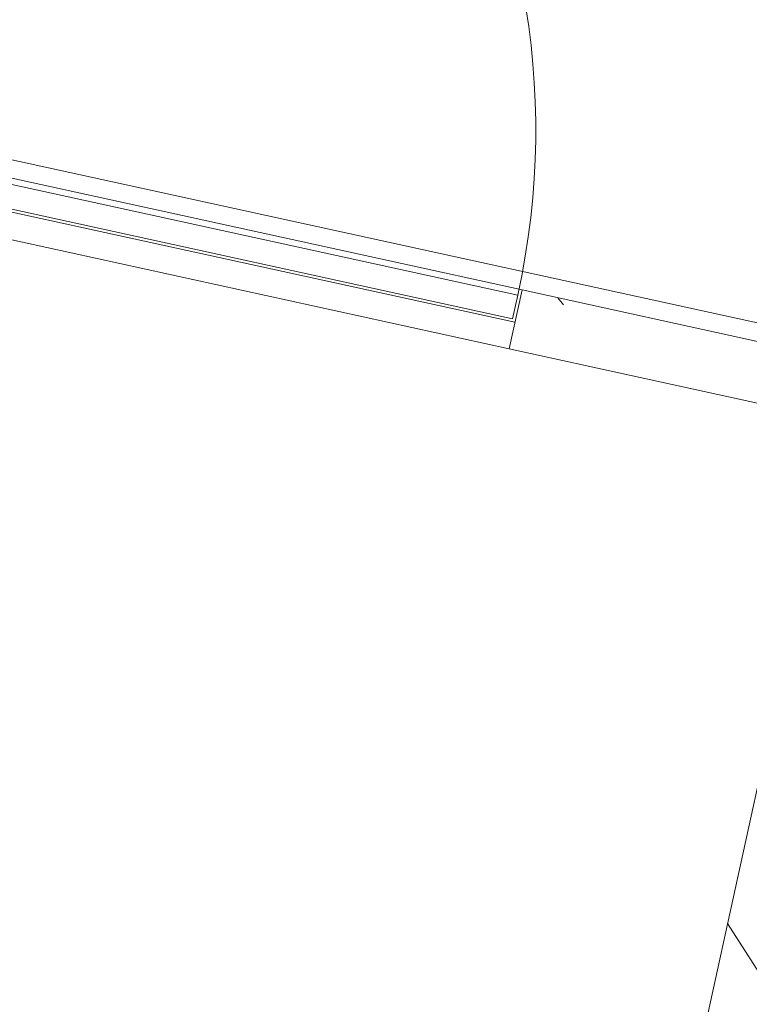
# Model space of a CAD drawing. Header units: metres. Extents: x 233012 to 233264, y 553571 to 554014.
# Tile 130 of 256: x 233237.81 to 233239.02, y 553781.42 to 553783.06. Entities that reach past the tile are written whole.
import ezdxf

# ---------------------------------------------------------------- set-up
doc = ezdxf.new("R2010")
doc.units = ezdxf.units.M
for name, color, linetype, lineweight in [('A-NL$1B_3D-modellen_algemeen', 252, 'Continuous', 5), ('A-NL$1B_3D-modellen_algemeen-drsn', 252, 'Continuous', 5), ('A-NL23_vloeraanzicht', 252, 'Continuous', 5)]:
    doc.layers.add(name, color=color, linetype=linetype, lineweight=lineweight)

# ---------------------------------------------------------------- blocks, each defined once
blk = doc.blocks.new('NLRS_61_GM_UN_inkoopstation BSK260_26_Alfen_mie - gen-V8-01_Situatie')
at = {"layer": 'A-NL$1B_3D-modellen_algemeen-drsn'}
h = blk.add_hatch(dxfattribs=at)
h.set_pattern_fill('FP_4', color=256, style=0, pattern_type=2)
h.set_pattern_definition([(315, (51.75, 112.55), (1.767766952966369, 1.767766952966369), []), (320, (51.75, 112.55), (-0.1569110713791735, -1.792506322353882), [0.1875, -2.062]), (265, (51.75, 112.55), (1.880388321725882, 0.3468833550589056), [0.15, -1.65]), (10.451, (51.73699999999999, 112.401), (1.723946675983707, -1.446278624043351), [0.15935, -1.753]), (316.184, (52.25, 112.55), (-0.4137593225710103, -2.668547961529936), [0.28125, -3.094]), (6.636000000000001, (52.216, 112.328), (2.43529291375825, -2.336226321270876), [0.23903, -2.629]), (261.184, (52.25, 112.55), (2.435618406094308, -2.336896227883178), [0.225, -2.475]), (291, (52.125, 112.3), (-1.006261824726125, -1.491689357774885), [0.1875, -2.062]), (236, (52.125, 112.3), (1.812797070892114, -0.6082393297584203), [0.15, -1.65]), (341.451, (52.041, 112.176), (0.8066279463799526, -2.10072971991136), [0.15935, -1.753]), (307.5, (51.75, 112.55), (0.8322346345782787, -0.03039963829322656), [0.01676, -1.613, 0.01676, -1.658, -1.656]), (307.5, (51.75, 112.55), (0.8322346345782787, -0.03039963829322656), [-3.305, 0.01676, -1.639]), (277.5, (51.75, 112.55), (0.9860292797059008, -0.6576738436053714), [0.01676, -0.93824, 0.01676, -1.576, -0.63125]), (277.5, (51.75, 112.55), (0.9860292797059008, -0.6576738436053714), [-2.547, 0.01676, -0.61449]), (237.5, (51.75, 113.107), (-0.05646777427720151, -1.334682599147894), [0.01676, -0.60824, 0.01676, -1.933, -2.588]), (237.5, (51.75, 113.107), (-0.05646777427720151, -1.334682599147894), [-2.575, 0.01676, -2.571]), (227.5, (51.75, 113.357), (0.2506310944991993, -1.458303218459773), [0.01676, -0.7957399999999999, 0.01676, -1.278, -1.838]), (227.5, (51.75, 113.357), (0.2506310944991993, -1.458303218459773), [-2.108, 0.01676, -1.821])])
h.paths.add_polyline_path([(-1.279999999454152, -1.299999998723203), (-0.6229999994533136, -1.299999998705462), (-0.6229999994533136, -1.199999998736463), (-1.179999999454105, -1.199999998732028), (-1.179999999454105, -0.03499999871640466), (-1.279999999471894, -0.03499999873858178), (-1.279999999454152, -1.037400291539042)])
h.paths.add_polyline_path([(-1.279999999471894, 1.035000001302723), (-1.179999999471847, 1.035000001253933), (-1.179999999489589, 1.200000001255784), (1.220000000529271, 1.200000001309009), (1.220000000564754, -1.199999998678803), (0.6630000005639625, -1.199999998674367), (0.6630000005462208, -1.299999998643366), (1.320000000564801, -1.299999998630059), (1.320000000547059, 1.300000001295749), (-1.279999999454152, 1.300000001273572)])
at = {"layer": 'A-NL$1B_3D-modellen_algemeen'}
for p, q in [((-0.6229999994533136, -1.199999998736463), (0.6630000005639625, -1.199999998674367)), ((0.6630000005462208, -1.244999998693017), (-0.6229999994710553, -1.244999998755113)), ((0.6630000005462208, -1.299999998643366), (-0.6229999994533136, -1.299999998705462))]:
    blk.add_line(p, q, dxfattribs=at)
blk.add_arc((0.6580000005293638, -1.289999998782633), 1.275999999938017, 179.9999999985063, 269.9999999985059, dxfattribs=at)
at = {"layer": 'A-NL$1B_3D-modellen_algemeen-drsn'}
for p, q in [((-1.179999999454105, -1.199999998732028), (-1.179999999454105, -0.03499999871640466)), ((-0.6229999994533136, -1.199999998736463), (-1.179999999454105, -1.199999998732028)), ((-0.6229999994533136, -1.299999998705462), (-0.6229999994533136, -1.199999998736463)), ((0.6580000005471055, -1.249999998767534), (-0.6179999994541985, -1.249999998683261)), ((-0.6179999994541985, -1.249999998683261), (-0.6179999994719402, -1.28999999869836)), ((-1.279999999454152, -1.299999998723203), (-0.6229999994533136, -1.299999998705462)), ((-0.6179999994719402, -1.28999999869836), (0.6580000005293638, -1.289999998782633))]:
    blk.add_line(p, q, dxfattribs=at)

msp = doc.modelspace()

# ---------------------------------------------------------------- linework, layer by layer
at = {"layer": 'A-NL23_vloeraanzicht'}
msp.add_line((233236.7230934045, 553783.0588000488), (233239.321605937, 553782.490176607), dxfattribs=at)

# ---------------------------------------------------------------- block references
at = {"layer": 'A-NL$1B_3D-modellen_algemeen', "rotation": 167.6567290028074}
msp.add_blockref('NLRS_61_GM_UN_inkoopstation BSK260_26_Alfen_mie - gen-V8-01_Situatie', (233237.7575756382, 553781.4709566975), dxfattribs=at)

doc.saveas('drawing.dxf')
